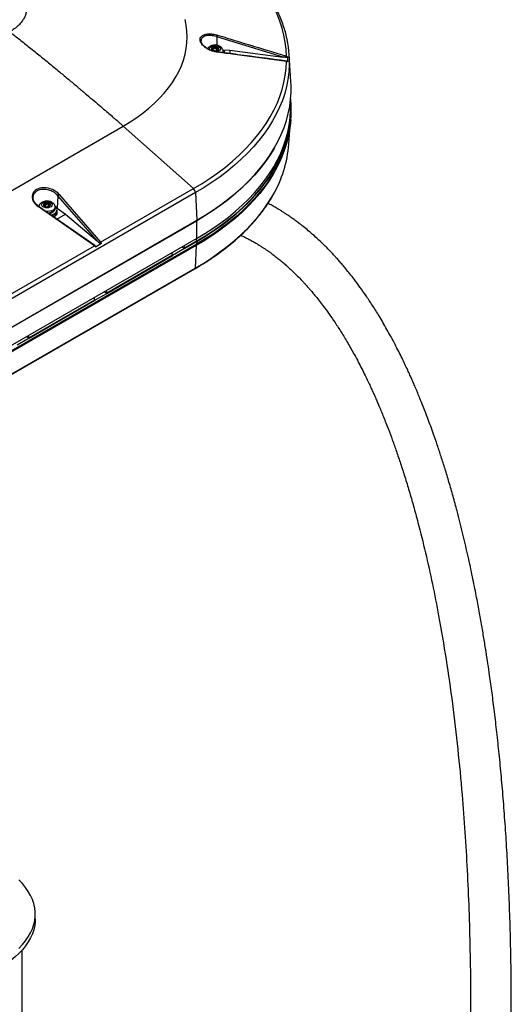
# Model space of a CAD drawing. Header units: millimetres. Extents: x 1588 to 4263, y 172 to 3488.
# Tile 36 of 46: x 3883 to 4263, y 1588 to 2350. Entities that reach past the tile are written whole.
import ezdxf

# ---------------------------------------------------------------- set-up
doc = ezdxf.new("R2010")
doc.units = ezdxf.units.MM
doc.header["$LTSCALE"] = 13

msp = doc.modelspace()

# ---------------------------------------------------------------- linework, layer by layer
at = {"color": 7, "linetype": 'Continuous', "lineweight": 25}
for p, q in [((4023.39, 2333.39), (4023.42, 2333.27)), ((4035.58, 2336.54), (4035.53, 2329.9)), ((4086.71, 2320.84), (4035.58, 2336.54)), ((4031.93, 2326.29), (4031.93, 2326.48)), ((4032.02, 2327.03), (4032.02, 2327.92)), ((4032.11, 2326.18), (4032.11, 2326.76)), ((4033.35, 2327.4), (4033.35, 2328.53)), ((4034.22, 2327.47), (4034.22, 2328.6)), ((4035.8, 2327.11), (4035.8, 2328.24)), ((4035.85, 2324.8), (4035.84, 2324.8)), ((4036.17, 2327.34), (4036.17, 2326.32)), ((4036.59, 2326.55), (4036.59, 2326.87)), ((4040.24, 2326.51), (4045.69, 2326.08)), ((4040.32, 2323.96), (4040.36, 2324.22)), ((4040.39, 2324.25), (4040.35, 2323.95)), ((4040.39, 2324.33), (4040.39, 2325.54)), ((4045.69, 2326.08), (4086.71, 2320.84)), ((4092.87, 2301.76), (4091.54, 2322.55)), ((4092.6, 2281.97), (4092.6, 2287.81)), ((4092.91, 2285.39), (4092.88, 2285.79)), ((4092.77, 2272.56), (4092.91, 2274.73)), ((3814.67, 2181.79), (3963.17, 2267.52)), ((3963.17, 2267.52), (4017.52, 2219.17)), ((4091.15, 2253.36), (4091.87, 2264.61)), ((4079.77, 2250.08), (4080.19, 2250.81)), ((4019.08, 2216.03), (3870.59, 2130.31)), ((3945.66, 2177.69), (4017.52, 2219.17)), ((4019.08, 2216.03), (4020.02, 2194.66)), ((3912.63, 2213.62), (3912.15, 2204.04)), ((3943.26, 2178.33), (3912.63, 2213.62)), ((3913.61, 2214.61), (3945.66, 2177.69)), ((3940.88, 2174.93), (3897.36, 2205.23)), ((3897.92, 2205.57), (3897.56, 2205.27)), ((3941.27, 2175.07), (3897.75, 2205.37)), ((3901.77, 2205.87), (3901.77, 2206.16)), ((3902.13, 2205.71), (3902.13, 2206.57)), ((3902.39, 2206.42), (3902.39, 2207.56)), ((3903.92, 2206.85), (3903.92, 2207.98)), ((3904.8, 2206.81), (3904.8, 2207.95)), ((3906.21, 2206.26), (3906.21, 2207.4)), ((3906.24, 2206.26), (3906.21, 2206.26)), ((3906.24, 2206.28), (3906.24, 2205.61)), ((3906.47, 2205.73), (3906.47, 2205.96)), ((3910.43, 2203.72), (3910.43, 2204.92)), ((3911.52, 2204.48), (3912.15, 2204.04)), ((3912.12, 2202.21), (3912.12, 2202.76)), ((3912.12, 2200.55), (3912.12, 2202.21)), ((3912.15, 2204.04), (3918.43, 2199.26)), ((4019.71, 2194.03), (3871.22, 2108.3)), ((3871.53, 2108.94), (4020.02, 2194.66)), ((3911.91, 2195.5), (3918.43, 2199.26)), ((3918.43, 2199.26), (3943.26, 2178.33)), ((4019.71, 2194.03), (4020.02, 2194.66)), ((4019.71, 2194.03), (4019.71, 2180.39)), ((3871.22, 2094.67), (4019.71, 2180.39)), ((4010.51, 2173.19), (4020.03, 2178.69)), ((4010.52, 2172.78), (4020.05, 2178.28)), ((4020.03, 2178.69), (4019.46, 2180.24)), ((4020.05, 2178.28), (4019.95, 2176.17)), ((4020.03, 2178.69), (4020.05, 2178.28)), ((3869.02, 2133.45), (3940.88, 2174.93)), ((4019.62, 2175.13), (3871.13, 2089.41)), ((4019.95, 2176.17), (3871.46, 2090.45)), ((3941.67, 2174.16), (3946.29, 2176.83)), ((4010.52, 2172.78), (4001.29, 2167.46)), ((4010.52, 2172.78), (4008.52, 2173.93)), ((4009.95, 2174.76), (4010.51, 2173.19)), ((4010.51, 2173.12), (4010.51, 2173.19)), ((4010.52, 2172.78), (4010.51, 2173.12)), ((4010.51, 2173.12), (4010.52, 2172.78)), ((4010.52, 2172.78), (4010.52, 2172.78)), ((4019.62, 2175.13), (4018.81, 2157.6)), ((4019.62, 2175.13), (4018.89, 2175.56)), ((3950.4, 2138.49), (4001.27, 2167.86)), ((3950.42, 2138.08), (4001.29, 2167.46)), ((4001.27, 2167.86), (4000.68, 2169.4)), ((4001.27, 2167.86), (4001.29, 2167.46)), ((3870.11, 2071.46), (4018.6, 2157.18)), ((3870.32, 2071.87), (4018.81, 2157.6)), ((3949.85, 2140.06), (3950.4, 2138.49)), ((3890.3, 2103.8), (3941.17, 2133.16)), ((3890.31, 2103.39), (3941.19, 2132.76)), ((3941.17, 2133.16), (3940.57, 2134.71)), ((3941.17, 2133.16), (3941.19, 2132.76)), ((3941.19, 2132.76), (3950.42, 2138.08)), ((3950.42, 2138.08), (3948.42, 2139.24)), ((3950.42, 2138.08), (3950.4, 2138.49)), ((3890.31, 2103.39), (3881.09, 2098.06)), ((3890.31, 2103.39), (3888.32, 2104.54)), ((3889.74, 2105.36), (3890.3, 2103.8)), ((3890.31, 2103.39), (3890.3, 2103.8)), ((3895.09, 1654.09), (3895.09, 1657.98)), ((3885.14, 537.13), (3885.14, 1630.34))]:
    msp.add_line(p, q, dxfattribs=at)
at = {"color": 7, "linetype": 'Continuous', "lineweight": 25, "flags": 128}
for points in [[(4089.47, 2321.43), (4089.16, 2326.9), (4088.48, 2332.36), (4087.44, 2337.8), (4086.03, 2343.22), (4084.26, 2348.59), (4082.14, 2353.93), (4079.66, 2359.21), (4076.83, 2364.43), (4073.65, 2369.59), (4070.14, 2374.67), (4066.28, 2379.67), (4062.09, 2384.58), (4057.58, 2389.4), (4052.75, 2394.11), (4047.61, 2398.71), (4042.16, 2403.19), (4036.42, 2407.54), (4030.39, 2411.77), (4024.09, 2415.86), (4017.52, 2419.8)], [(3963.17, 2267.52), (3968.56, 2270.77), (3973.68, 2274.17), (3978.52, 2277.7), (3983.08, 2281.36), (3987.34, 2285.13), (3991.29, 2289.02), (3994.93, 2293), (3998.24, 2297.08), (4001.23, 2301.24), (4003.88, 2305.47), (4006.19, 2309.78), (4008.15, 2314.14), (4009.76, 2318.54), (4011.01, 2322.99), (4011.91, 2327.46), (4012.45, 2331.96), (4012.63, 2336.46), (4012.45, 2340.96), (4011.91, 2345.45), (4011.01, 2349.93)], [(4030.24, 2326.4), (4030.15, 2326.54), (4029.97, 2327.25), (4030.17, 2327.96), (4030.71, 2328.6), (4031.56, 2329.12), (4032.64, 2329.48), (4033.85, 2329.63), (4035.09, 2329.58), (4036.24, 2329.31), (4037.21, 2328.86), (4037.9, 2328.27), (4038.26, 2327.58), (4038.26, 2326.87), (4037.89, 2326.18), (4037.18, 2325.59), (4036.21, 2325.15), (4035.07, 2324.89)], [(4035.98, 2324.59), (4035.95, 2324.69), (4035.91, 2324.76), (4035.86, 2324.8), (4035.85, 2324.8)], [(4040.39, 2324.33), (4040.39, 2324.27), (4040.39, 2324.25)], [(4017.52, 2219.17), (4024.09, 2223.11), (4030.39, 2227.2), (4036.42, 2231.43), (4042.16, 2235.78), (4047.61, 2240.26), (4052.75, 2244.86), (4057.58, 2249.57), (4062.09, 2254.38), (4066.28, 2259.29), (4070.14, 2264.29), (4073.65, 2269.38), (4076.83, 2274.53), (4079.66, 2279.76), (4082.14, 2285.04), (4084.26, 2290.38), (4086.03, 2295.75), (4087.44, 2301.17), (4088.48, 2306.61), (4089.16, 2312.07), (4089.47, 2317.54)], [(4089.47, 2317.54), (4089.45, 2317.61), (4089.43, 2317.66), (4089.4, 2317.7), (4089.37, 2317.73), (4089.34, 2317.74)], [(4091.45, 2310.72), (4091.3, 2309.03), (4090.57, 2303.56), (4089.48, 2298.11), (4088.03, 2292.69), (4086.22, 2287.31), (4084.06, 2281.97), (4081.54, 2276.68), (4078.67, 2271.45), (4075.46, 2266.29), (4071.91, 2261.2), (4068.03, 2256.2), (4063.81, 2251.29), (4059.27, 2246.47), (4054.42, 2241.75), (4049.25, 2237.15), (4043.79, 2232.67), (4038.03, 2228.3), (4031.99, 2224.07), (4025.67, 2219.98), (4019.08, 2216.03)], [(4020.02, 2194.66), (4026.65, 2198.63), (4033, 2202.75), (4039.08, 2207), (4044.87, 2211.39), (4050.36, 2215.9), (4055.55, 2220.52), (4060.43, 2225.26), (4065, 2230.11), (4069.23, 2235.05), (4073.14, 2240.08), (4076.71, 2245.19), (4079.94, 2250.38), (4082.82, 2255.64), (4085.35, 2260.95), (4087.53, 2266.32), (4089.35, 2271.73), (4090.8, 2277.18), (4091.9, 2282.66), (4092.63, 2288.16), (4093, 2293.67), (4093, 2299.18), (4092.87, 2301.76)], [(4020.03, 2178.69), (4026.65, 2182.66), (4033.01, 2186.78), (4039.09, 2191.03), (4044.88, 2195.42), (4050.37, 2199.93), (4055.56, 2204.55), (4060.44, 2209.29), (4065.01, 2214.14), (4069.24, 2219.08), (4073.15, 2224.11), (4076.72, 2229.22), (4079.95, 2234.41), (4082.83, 2239.67), (4085.36, 2244.99), (4087.54, 2250.36), (4089.36, 2255.77), (4090.81, 2261.22), (4091.91, 2266.69), (4092.64, 2272.19), (4093.01, 2277.7), (4093.01, 2283.21), (4092.66, 2288.49)], [(4020.05, 2178.28), (4026.67, 2182.26), (4033.03, 2186.37), (4039.11, 2190.63), (4044.9, 2195.01), (4050.39, 2199.52), (4055.58, 2204.15), (4060.46, 2208.89), (4065.03, 2213.73), (4069.27, 2218.68), (4073.17, 2223.71), (4076.74, 2228.82), (4079.97, 2234.01), (4082.85, 2239.27), (4085.39, 2244.59), (4087.56, 2249.96), (4089.38, 2255.37), (4090.84, 2260.82), (4091.93, 2266.3), (4092.67, 2271.79), (4093.03, 2277.3), (4093.03, 2282.82), (4092.91, 2285.39)], [(4019.71, 2180.39), (4026.32, 2184.36), (4032.66, 2188.46), (4038.73, 2192.71), (4044.51, 2197.09), (4049.99, 2201.59), (4055.17, 2206.21), (4060.05, 2210.94), (4064.6, 2215.77), (4068.83, 2220.71), (4072.73, 2225.73), (4076.29, 2230.83), (4079.52, 2236.01), (4082.39, 2241.26), (4084.92, 2246.57), (4087.09, 2251.92), (4088.91, 2257.33), (4090.36, 2262.77), (4091.46, 2268.23), (4092.19, 2273.72), (4092.55, 2279.22), (4092.6, 2281.97)], [(4092.77, 2272.56), (4092.53, 2269.63), (4091.8, 2264.13), (4090.7, 2258.66), (4089.24, 2253.21), (4087.43, 2247.8), (4085.25, 2242.43), (4082.72, 2237.12), (4079.84, 2231.87), (4076.61, 2226.68), (4073.05, 2221.57), (4069.14, 2216.54), (4064.9, 2211.6), (4060.34, 2206.76), (4055.46, 2202.02), (4050.28, 2197.4), (4044.78, 2192.89), (4039, 2188.5), (4032.92, 2184.25), (4026.57, 2180.14), (4019.95, 2176.17)], [(4079.77, 2250.08), (4079.52, 2249.65), (4076.29, 2244.47), (4072.73, 2239.36), (4068.83, 2234.34), (4064.6, 2229.41), (4060.05, 2224.58), (4055.17, 2219.84), (4049.99, 2215.23), (4044.51, 2210.72), (4038.73, 2206.35), (4032.66, 2202.1), (4026.32, 2197.99), (4019.71, 2194.03)], [(4085.82, 2243.67), (4084.8, 2241.28), (4082.28, 2235.97), (4079.4, 2230.73), (4076.18, 2225.55), (4072.62, 2220.45), (4068.72, 2215.43), (4064.49, 2210.5), (4059.94, 2205.67), (4055.07, 2200.94), (4049.89, 2196.32), (4044.41, 2191.82), (4038.63, 2187.45), (4032.57, 2183.2), (4026.23, 2179.09), (4019.62, 2175.13)], [(3901.85, 2204.63), (3900.93, 2205.12), (3900.31, 2205.74), (3900.03, 2206.44), (3900.12, 2207.15), (3900.57, 2207.82), (3901.34, 2208.38), (3902.37, 2208.79), (3903.55, 2209), (3904.79, 2209), (3905.98, 2208.79), (3907.01, 2208.39), (3907.79, 2207.83), (3908.24, 2207.16), (3908.34, 2206.45), (3908.06, 2205.75), (3907.45, 2205.13), (3906.54, 2204.64), (3905.42, 2204.33), (3904.19, 2204.22), (3902.97, 2204.32), (3901.85, 2204.63)], [(4018.81, 2157.6), (4025.38, 2161.54), (4031.69, 2165.63), (4037.73, 2169.85), (4043.48, 2174.21), (4048.94, 2178.69), (4054.09, 2183.28), (4058.94, 2187.99), (4063.47, 2192.8), (4067.68, 2197.71), (4071.56, 2202.7), (4075.1, 2207.78), (4078.31, 2212.93), (4079.05, 2214.22)], [(3897.36, 2205.23), (3897.47, 2205.31), (3897.57, 2205.36), (3897.66, 2205.39), (3897.73, 2205.38), (3897.75, 2205.37)], [(3902.39, 2206.42), (3902.25, 2206.43), (3902.13, 2206.41)], [(3910.43, 2204.92), (3910.26, 2204.09), (3909.74, 2203.27), (3908.89, 2202.55), (3907.78, 2201.97), (3906.45, 2201.56), (3904.99, 2201.34), (3903.54, 2201.33)], [(3910.43, 2203.72), (3910.26, 2202.89), (3909.74, 2202.07), (3908.89, 2201.35), (3907.78, 2200.77), (3906.45, 2200.36), (3905.22, 2200.16)], [(3910.75, 2197.98), (3909.64, 2197.23), (3909.53, 2197.17)], [(3940.88, 2174.93), (3940.95, 2174.98), (3941.02, 2175.03), (3941.09, 2175.06), (3941.15, 2175.08), (3941.2, 2175.09), (3941.24, 2175.08), (3941.27, 2175.07)], [(3941.27, 2175.07), (3941.28, 2175.06), (3941.3, 2175.03)], [(3882.56, 1631.53), (3885.28, 1634.39), (3887.69, 1637.34), (3889.77, 1640.38), (3891.52, 1643.48), (3892.92, 1646.64), (3893.98, 1649.85), (3894.69, 1653.09), (3895.05, 1656.34), (3895.05, 1659.61), (3894.69, 1662.87), (3893.98, 1666.1), (3892.92, 1669.31), (3891.52, 1672.47), (3889.77, 1675.58), (3887.69, 1678.61), (3885.28, 1681.56), (3882.56, 1684.42)], [(3895.09, 1654.09), (3895.05, 1652.45), (3894.69, 1649.2), (3893.98, 1645.96), (3892.92, 1642.75), (3891.52, 1639.59), (3889.77, 1636.49), (3887.69, 1633.45), (3885.28, 1630.5), (3882.56, 1627.64), (3879.53, 1624.88), (3876.21, 1622.24), (3872.6, 1619.73), (3868.73, 1617.35)]]:
    msp.add_lwpolyline(points, dxfattribs=at)
at = {"color": 7, "linetype": 'Continuous', "lineweight": 25}
for centre, radius, start, end in [((4010.56, 2344.75), 26.34, 341.83519, 344.84523), ((4008.37, 2317.25), 83.33, 355.50999, 11.95408), ((4032.5, 2327.22), 1.1, 146.77126, 241.63208), ((4033.78, 2325.87), 2.94, 90.66131, 138.37482), ((4034.09, 2329.57), 3.93, 237.54771, 276.59104), ((4032.16, 2328.24), 1.46, 264.48685, 324.54928), ((4033.82, 2326.99), 0.626, 50.28899, 139.35266), ((4034.19, 2324.9), 3.93, 57.54771, 96.59104), ((4035.41, 2329.01), 1.94, 232.48515, 281.65359), ((4034.5, 2328.6), 2.94, 270.66131, 318.37482), ((4035.93, 2326.33), 0.789, 71.92789, 99.3599), ((4035.78, 2327.25), 1.1, 326.77126, 61.63208), ((4038.08, 2325.56), 2.31, 325.07211, 358.30913), ((4038.23, 2322.97), 3.88, 15.69173, 55.4313), ((3978.33, 2321.16), 67.54, 1.98477, 4.17377), ((4069.13, 2326.9), 21.06, 342.60824, 344.9531), ((4008.26, 2319.08), 82.24, 358.68519, 1.31481), ((4000.41, 2259.97), 90.98, 329.80915, 355.83253), ((4014.34, 2215.62), 4.76, 4.87263, 48.10342), ((3914.26, 2212.99), 1.75, 111.75647, 158.64094), ((3902.5, 2206.63), 1.07, 124.30697, 221.40868), ((3903.92, 2208.24), 3.2, 226.15547, 271.09353), ((3904.08, 2204.52), 3.71, 85.30614, 125.96248), ((3902.71, 2208.23), 1.83, 260.03196, 311.23666), ((3904.34, 2206.37), 0.635, 43.56455, 131.653), ((3904.29, 2208.73), 3.71, 265.30614, 305.96248), ((3904.44, 2205.01), 3.2, 46.15547, 91.09353), ((3906.01, 2207.84), 1.59, 220.32947, 276.91952), ((3905.86, 2206.61), 1.07, 304.30697, 41.40868), ((3908.76, 2202.82), 3.23, 307.12512, 59.73565), ((3908.72, 2202.91), 3.4, 306.66554, 357.32012), ((3908.72, 2202.37), 3.4, 306.66554, 357.32012), ((3905.43, 2206.94), 8.53, 283.10708, 308.28174), ((3905.44, 2206.91), 8.57, 283.28652, 308.29336), ((3905.6, 2206.11), 8.27, 287.10325, 308.54932), ((3905.6, 2206.1), 8.26, 287.16935, 308.5539), ((3908.72, 2200.71), 3.4, 306.66554, 357.32012), ((3946.4, 2175.93), 1.91, 112.97664, 142.13389), ((4018.33, 2157.58), 0.48, 304.71504, 2.52078)]:
    msp.add_arc(centre, radius, start, end, dxfattribs=at)
for centre, major_axis, ratio, start_param, end_param in [((3904.25, 2211.02), (11.34, -3.63), 0.698492, 0.854896, 4.297893), ((3943.94, 2178.78), (2.99, -2.46), 0.200374, 4.652357, 5.198571), ((3940.35, 2172.9), (-1.8, 2.42), 0.604812, 4.786968, 5.163588), ((3945.08, 2175.63), (-1.23, 2.75), 0.540686, 4.91321, 5.28983)]:
    msp.add_ellipse(centre, major_axis=major_axis, ratio=ratio, start_param=start_param, end_param=end_param, dxfattribs=at)
for points, knots in [([(4089.85, 2334.79), (4089.83, 2334.9), (4089.5, 2336.73), (4088.56, 2340.25), (4087.02, 2345.34), (4085.13, 2350.39), (4082.94, 2355.4), (4080.45, 2360.36), (4077.65, 2365.27), (4074.55, 2370.12), (4071.16, 2374.9), (4067.47, 2379.6), (4063.5, 2384.23), (4059.24, 2388.77), (4054.71, 2393.21), (4049.91, 2397.56), (4044.84, 2401.8), (4039.52, 2405.94), (4033.95, 2409.95), (4028.13, 2413.85), (4022.94, 2417.09), (4019.66, 2419.01), (4018.46, 2419.71)], [0, 0, 0, 0, 0.003534, 0.056763, 0.110037, 0.163364, 0.216752, 0.270202, 0.323716, 0.37729, 0.430921, 0.484603, 0.53833, 0.592095, 0.645891, 0.699713, 0.753554, 0.80741, 0.861276, 0.915148, 0.969023, 1, 1, 1, 1]), ([(3875.39, 2376.84), (3876.62, 2376.08), (3879.12, 2374.53), (3882.29, 2371.83), (3884.73, 2369.09), (3886.47, 2366.41), (3887.62, 2363.87), (3888.33, 2361.24), (3888.57, 2358.57), (3888.33, 2355.9), (3887.62, 2353.28), (3886.47, 2350.74), (3884.73, 2348.05), (3882.29, 2345.32), (3879.12, 2342.62), (3876.62, 2341.07), (3875.39, 2340.31)], [0, 0, 0, 0, 0.076805, 0.156939, 0.239951, 0.303775, 0.368607, 0.434128, 0.5, 0.565872, 0.631393, 0.696225, 0.760049, 0.843061, 0.923195, 1, 1, 1, 1]), ([(3875.39, 2340.31), (3877.66, 2338.57), (3882.46, 2334.9), (3889.96, 2328.96), (3898.03, 2322.47), (3906.44, 2315.59), (3914.45, 2308.97), (3921.84, 2302.81), (3928.45, 2297.26), (3934.68, 2292), (3940.41, 2287.14), (3945.54, 2282.77), (3950, 2278.95), (3953.75, 2275.73), (3956.76, 2273.13), (3959.1, 2271.1), (3960.84, 2269.58), (3962.12, 2268.44), (3962.85, 2267.8), (3963.17, 2267.52)], [0, 0, 0, 0, 0.076775, 0.162286, 0.25463, 0.351294, 0.449321, 0.528012, 0.603964, 0.67562, 0.741475, 0.800473, 0.85173, 0.894602, 0.929062, 0.955524, 0.974908, 0.989021, 1, 1, 1, 1]), ([(4035.98, 2324.59), (4035.31, 2324.69), (4033.96, 2324.91), (4031.93, 2325.5), (4029.98, 2326.27), (4028.15, 2327.21), (4026.5, 2328.29), (4025.1, 2329.47), (4023.98, 2330.7), (4022.92, 2332.34), (4022.4, 2334.34), (4023.05, 2336.38), (4024.88, 2337.91), (4027.7, 2338.78), (4030.68, 2338.87), (4033.28, 2338.55), (4034.86, 2338.2), (4035.75, 2337.94), (4035.98, 2337.87)], [0, 0, 0, 0, 0.051518, 0.103036, 0.154576, 0.20611, 0.257248, 0.308377, 0.357969, 0.407553, 0.502576, 0.5951, 0.687558, 0.782262, 0.880451, 0.931308, 0.982165, 1, 1, 1, 1]), ([(4035.98, 2337.87), (4036.62, 2337.67), (4039.8, 2336.7), (4053.18, 2332.6), (4070.38, 2327.31), (4085.02, 2322.8), (4089.47, 2321.43)], [0, 0, 0, 0, 0.035726, 0.178629, 0.750241, 1, 1, 1, 1]), ([(4035.58, 2336.54), (4035.37, 2336.61), (4033.95, 2337.06), (4031.3, 2337.57), (4028.02, 2337.54), (4025.41, 2336.81), (4023.83, 2335.43), (4023.17, 2334.2), (4023.38, 2333.44), (4023.39, 2333.39)], [0, 0, 0, 0, 0.035427, 0.236876, 0.431902, 0.61964, 0.802482, 0.985142, 1, 1, 1, 1]), ([(4035.84, 2324.82), (4035.6, 2324.85), (4034.75, 2324.94), (4033.27, 2325.29), (4031.45, 2325.86), (4029.7, 2326.61), (4028.09, 2327.48), (4026.65, 2328.46), (4025.45, 2329.5), (4024.49, 2330.57), (4023.82, 2331.61), (4023.43, 2332.57), (4023.39, 2333.11), (4023.36, 2333.37)], [0, 0, 0, 0, 0.04084, 0.140384, 0.240351, 0.340018, 0.439585, 0.537518, 0.634978, 0.729654, 0.824211, 0.915928, 1, 1, 1, 1]), ([(4040.38, 2325.47), (4040.38, 2325.5), (4040.44, 2325.88), (4040.26, 2326.6), (4039.83, 2327.53), (4039.15, 2328.34), (4038.25, 2329.01), (4037.13, 2329.55), (4035.84, 2329.9), (4034.44, 2330.05), (4033.02, 2329.99), (4031.64, 2329.71), (4030.4, 2329.23), (4029.39, 2328.56), (4028.72, 2327.92), (4028.49, 2327.46), (4028.42, 2327.33)], [0, 0, 0, 0, 0.006189, 0.07944, 0.150207, 0.222031, 0.298247, 0.380005, 0.465206, 0.5506, 0.636103, 0.722573, 0.811063, 0.892665, 0.969189, 1, 1, 1, 1]), ([(4031.58, 2327.82), (4031.57, 2327.81), (4031.55, 2327.76), (4031.54, 2327.68), (4031.58, 2327.56), (4031.65, 2327.49), (4031.69, 2327.45)], [0, 0, 0, 0, 0.146401, 0.416933, 0.690754, 1, 1, 1, 1]), ([(4032.02, 2327.92), (4031.96, 2327.93), (4031.85, 2327.95), (4031.71, 2327.93), (4031.62, 2327.88), (4031.59, 2327.84), (4031.58, 2327.82)], [0, 0, 0, 0, 0.293376, 0.58757, 0.871423, 1, 1, 1, 1]), ([(4031.93, 2326.48), (4031.99, 2326.52), (4032.11, 2326.61), (4032.12, 2326.84), (4032, 2327.11), (4031.83, 2327.32), (4031.71, 2327.43), (4031.69, 2327.45)], [0, 0, 0, 0, 0.246772, 0.494659, 0.71958, 0.941673, 1, 1, 1, 1]), ([(4031.93, 2326.48), (4031.91, 2326.46), (4031.87, 2326.43), (4031.87, 2326.36), (4031.92, 2326.3), (4031.96, 2326.26), (4031.98, 2326.25)], [0, 0, 0, 0, 0.293403, 0.587595, 0.871447, 1, 1, 1, 1]), ([(4031.98, 2326.25), (4032, 2326.24), (4032.05, 2326.2), (4032.16, 2326.15), (4032.32, 2326.1), (4032.43, 2326.09), (4032.48, 2326.08)], [0, 0, 0, 0, 0.146424, 0.416956, 0.690778, 1, 1, 1, 1]), ([(4032.02, 2327.92), (4032.16, 2327.9), (4032.46, 2327.85), (4032.86, 2327.94), (4033.15, 2328.15), (4033.29, 2328.37), (4033.34, 2328.5), (4033.35, 2328.53)], [0, 0, 0, 0, 0.246764, 0.494652, 0.719574, 0.941666, 1, 1, 1, 1]), ([(4034.06, 2325.72), (4033.97, 2325.75), (4033.8, 2325.82), (4033.41, 2325.92), (4032.98, 2326.01), (4032.68, 2326.06), (4032.52, 2326.08), (4032.48, 2326.08)], [0, 0, 0, 0, 0.246747, 0.494637, 0.719561, 0.941652, 1, 1, 1, 1]), ([(4033.74, 2328.81), (4033.71, 2328.81), (4033.64, 2328.8), (4033.52, 2328.75), (4033.4, 2328.66), (4033.37, 2328.57), (4033.35, 2328.53)], [0, 0, 0, 0, 0.146347, 0.41688, 0.6907, 1, 1, 1, 1]), ([(4034.22, 2328.6), (4034.19, 2328.64), (4034.13, 2328.72), (4033.98, 2328.79), (4033.84, 2328.81), (4033.77, 2328.81), (4033.74, 2328.81)], [0, 0, 0, 0, 0.293317, 0.587513, 0.871368, 1, 1, 1, 1]), ([(4034.06, 2325.72), (4034.09, 2325.7), (4034.16, 2325.68), (4034.3, 2325.66), (4034.44, 2325.65), (4034.51, 2325.66), (4034.54, 2325.66)], [0, 0, 0, 0, 0.293317, 0.587513, 0.871368, 1, 1, 1, 1]), ([(4034.22, 2328.6), (4034.31, 2328.5), (4034.48, 2328.29), (4034.88, 2328.12), (4035.3, 2328.09), (4035.6, 2328.16), (4035.76, 2328.23), (4035.8, 2328.24)], [0, 0, 0, 0, 0.246747, 0.494637, 0.719561, 0.941652, 1, 1, 1, 1]), ([(4034.54, 2325.66), (4034.57, 2325.66), (4034.64, 2325.67), (4034.76, 2325.7), (4034.88, 2325.74), (4034.91, 2325.77), (4034.93, 2325.79)], [0, 0, 0, 0, 0.146347, 0.41688, 0.6907, 1, 1, 1, 1]), ([(4036.26, 2326.4), (4036.12, 2326.35), (4035.82, 2326.27), (4035.43, 2326.1), (4035.13, 2325.95), (4034.99, 2325.85), (4034.94, 2325.8), (4034.93, 2325.79)], [0, 0, 0, 0, 0.246764, 0.494652, 0.719574, 0.941666, 1, 1, 1, 1]), ([(4036.3, 2328.22), (4036.28, 2328.23), (4036.23, 2328.27), (4036.12, 2328.3), (4035.96, 2328.3), (4035.85, 2328.26), (4035.8, 2328.24)], [0, 0, 0, 0, 0.146424, 0.416956, 0.690778, 1, 1, 1, 1]), ([(4089.34, 2317.73), (4076.86, 2319.4), (4059.03, 2321.77), (4041.19, 2324.09), (4035.85, 2324.78)], [0, 0, 0, 0, 0.700259, 1, 1, 1, 1]), ([(4089.47, 2317.54), (4088.83, 2317.62), (4085.65, 2318.04), (4072.28, 2319.81), (4055.08, 2322.08), (4040.44, 2324), (4035.98, 2324.59)], [0, 0, 0, 0, 0.035726, 0.178629, 0.750241, 1, 1, 1, 1]), ([(4036.35, 2327.84), (4036.29, 2327.73), (4036.17, 2327.5), (4036.16, 2327.2), (4036.28, 2327), (4036.45, 2326.91), (4036.57, 2326.88), (4036.59, 2326.87)], [0, 0, 0, 0, 0.246772, 0.494659, 0.71958, 0.941673, 1, 1, 1, 1]), ([(4036.26, 2326.4), (4036.32, 2326.41), (4036.43, 2326.45), (4036.57, 2326.52), (4036.66, 2326.59), (4036.69, 2326.63), (4036.7, 2326.65)], [0, 0, 0, 0, 0.293376, 0.58757, 0.871423, 1, 1, 1, 1]), ([(4036.35, 2327.84), (4036.37, 2327.88), (4036.41, 2327.97), (4036.41, 2328.09), (4036.36, 2328.17), (4036.32, 2328.21), (4036.3, 2328.22)], [0, 0, 0, 0, 0.293403, 0.587595, 0.871447, 1, 1, 1, 1]), ([(4036.7, 2326.65), (4036.71, 2326.66), (4036.74, 2326.71), (4036.74, 2326.77), (4036.7, 2326.84), (4036.63, 2326.86), (4036.59, 2326.87)], [0, 0, 0, 0, 0.146401, 0.416933, 0.690754, 1, 1, 1, 1]), ([(4089.23, 2320.6), (4089.05, 2320.62), (4088.21, 2320.67), (4087.37, 2320.76), (4086.71, 2320.84)], [0, 0, 0, 0, 0.210133, 1, 1, 1, 1]), ([(4090.48, 2320.97), (4090.48, 2320.94), (4090.47, 2320.86), (4090.36, 2320.75), (4090.15, 2320.66), (4089.76, 2320.59), (4089.44, 2320.6), (4089.23, 2320.6)], [0, 0, 0, 0, 0.110302, 0.230823, 0.418784, 0.604867, 1, 1, 1, 1]), ([(4090.15, 2317.49), (4089.99, 2317.57), (4089.73, 2317.69), (4089.44, 2317.72), (4089.34, 2317.73)], [0, 0, 0, 0, 0.637679, 1, 1, 1, 1]), ([(4089.47, 2321.43), (4089.72, 2321.35), (4090.08, 2321.23), (4090.39, 2321.03), (4090.48, 2320.97)], [0, 0, 0, 0, 0.698805, 1, 1, 1, 1]), ([(4090.48, 2317.2), (4090.39, 2317.24), (4090.08, 2317.4), (4089.72, 2317.48), (4089.47, 2317.54)], [0, 0, 0, 0, 0.301195, 1, 1, 1, 1]), ([(4090.17, 2317.51), (4090.24, 2317.48), (4090.36, 2317.42), (4090.47, 2317.3), (4090.48, 2317.23), (4090.48, 2317.2)], [0, 0, 0, 0, 0.417347, 0.72157, 1, 1, 1, 1]), ([(3912.63, 2213.62), (3912.22, 2214.07), (3911.03, 2215.36), (3908.87, 2216.76), (3906.49, 2217.75), (3904.03, 2218.43), (3900.93, 2218.68), (3897.66, 2218), (3895.16, 2216.51), (3893.75, 2214.39), (3893.22, 2212.7), (3893.47, 2211.79), (3893.48, 2211.75)], [0, 0, 0, 0, 0.072648, 0.212786, 0.281822, 0.352971, 0.488721, 0.618866, 0.744435, 0.868355, 0.993974, 1, 1, 1, 1]), ([(3897.75, 2205.37), (3897.5, 2205.55), (3896.78, 2206.07), (3895.73, 2207.04), (3894.72, 2208.28), (3894, 2209.57), (3893.57, 2210.74), (3893.51, 2211.46), (3893.49, 2211.76)], [0, 0, 0, 0, 0.099303, 0.291279, 0.482841, 0.673629, 0.86394, 1, 1, 1, 1]), ([(3910.4, 2204.93), (3910.41, 2205.03), (3910.45, 2205.48), (3910.2, 2206.26), (3909.71, 2207.15), (3908.96, 2207.92), (3908, 2208.56), (3906.83, 2209.05), (3905.5, 2209.35), (3904.09, 2209.44), (3902.68, 2209.32), (3901.32, 2208.98), (3900.13, 2208.44), (3899.17, 2207.72), (3898.48, 2206.89), (3898.06, 2206.03), (3898, 2205.45), (3897.97, 2205.21)], [0, 0, 0, 0, 0.019741, 0.085137, 0.148906, 0.214579, 0.284766, 0.359704, 0.436761, 0.513811, 0.591143, 0.669563, 0.750142, 0.822616, 0.890255, 0.954392, 1, 1, 1, 1]), ([(4018.6, 2157.18), (4019.69, 2157.82), (4022.86, 2159.67), (4027.94, 2162.83), (4033.74, 2166.7), (4039.29, 2170.69), (4044.6, 2174.8), (4049.65, 2179.01), (4054.44, 2183.32), (4058.96, 2187.73), (4063.2, 2192.23), (4067.16, 2196.82), (4070.84, 2201.49), (4074.22, 2206.23), (4076.93, 2210.39), (4078.39, 2212.99), (4078.93, 2213.96)], [0, 0, 0, 0, 0.040125, 0.116347, 0.192575, 0.268803, 0.34503, 0.421255, 0.497476, 0.57369, 0.649896, 0.72609, 0.80227, 0.878432, 0.954573, 1, 1, 1, 1]), ([(3901.77, 2206.16), (3901.74, 2206.14), (3901.68, 2206.12), (3901.65, 2206.05), (3901.66, 2205.98), (3901.69, 2205.94), (3901.7, 2205.93)], [0, 0, 0, 0, 0.293403, 0.587595, 0.871447, 1, 1, 1, 1]), ([(3901.7, 2205.93), (3901.72, 2205.91), (3901.75, 2205.87), (3901.85, 2205.81), (3902, 2205.74), (3902.1, 2205.71), (3902.16, 2205.7)], [0, 0, 0, 0, 0.146424, 0.416956, 0.690778, 1, 1, 1, 1]), ([(3901.77, 2206.16), (3901.86, 2206.19), (3902.04, 2206.26), (3902.14, 2206.48), (3902.11, 2206.76), (3902, 2206.99), (3901.92, 2207.11), (3901.9, 2207.13)], [0, 0, 0, 0, 0.246772, 0.494659, 0.71958, 0.941673, 1, 1, 1, 1]), ([(3901.9, 2207.52), (3901.89, 2207.5), (3901.85, 2207.46), (3901.81, 2207.38), (3901.82, 2207.26), (3901.87, 2207.18), (3901.9, 2207.13)], [0, 0, 0, 0, 0.146401, 0.416933, 0.690754, 1, 1, 1, 1]), ([(3902.39, 2207.56), (3902.34, 2207.57), (3902.23, 2207.6), (3902.07, 2207.6), (3901.96, 2207.56), (3901.92, 2207.53), (3901.9, 2207.52)], [0, 0, 0, 0, 0.293376, 0.58757, 0.871423, 1, 1, 1, 1]), ([(3903.56, 2205.15), (3903.51, 2205.19), (3903.39, 2205.28), (3903.05, 2205.42), (3902.66, 2205.56), (3902.36, 2205.65), (3902.19, 2205.69), (3902.16, 2205.7)], [0, 0, 0, 0, 0.246747, 0.494637, 0.719561, 0.941652, 1, 1, 1, 1]), ([(3902.39, 2207.56), (3902.54, 2207.51), (3902.83, 2207.43), (3903.27, 2207.46), (3903.63, 2207.63), (3903.83, 2207.83), (3903.9, 2207.96), (3903.92, 2207.98)], [0, 0, 0, 0, 0.2467645, 0.4946521, 0.7195743, 0.9416664, 1, 1, 1, 1]), ([(3903.56, 2205.15), (3903.59, 2205.13), (3903.63, 2205.1), (3903.76, 2205.06), (3903.88, 2205.04), (3903.96, 2205.04), (3903.98, 2205.04)], [0, 0, 0, 0, 0.293317, 0.587513, 0.871368, 1, 1, 1, 1]), ([(3904.38, 2208.21), (3904.35, 2208.21), (3904.27, 2208.21), (3904.15, 2208.18), (3904.01, 2208.1), (3903.95, 2208.02), (3903.92, 2207.98)], [0, 0, 0, 0, 0.146347, 0.41688, 0.6907, 1, 1, 1, 1]), ([(3903.98, 2205.04), (3904.01, 2205.04), (3904.09, 2205.03), (3904.22, 2205.04), (3904.36, 2205.07), (3904.42, 2205.1), (3904.45, 2205.11)], [0, 0, 0, 0, 0.146347, 0.41688, 0.6907, 1, 1, 1, 1]), ([(3904.8, 2207.95), (3904.78, 2207.99), (3904.74, 2208.07), (3904.61, 2208.16), (3904.48, 2208.2), (3904.41, 2208.21), (3904.38, 2208.21)], [0, 0, 0, 0, 0.293317, 0.587513, 0.871368, 1, 1, 1, 1]), ([(3905.97, 2205.54), (3905.83, 2205.51), (3905.53, 2205.46), (3905.1, 2205.35), (3904.74, 2205.24), (3904.54, 2205.16), (3904.46, 2205.12), (3904.45, 2205.11)], [0, 0, 0, 0, 0.246764, 0.494652, 0.719574, 0.941666, 1, 1, 1, 1]), ([(3904.8, 2207.95), (3904.86, 2207.83), (3904.98, 2207.61), (3905.31, 2207.39), (3905.7, 2207.31), (3906.01, 2207.34), (3906.17, 2207.39), (3906.21, 2207.4)], [0, 0, 0, 0, 0.246747, 0.494637, 0.719561, 0.941652, 1, 1, 1, 1]), ([(3905.67, 2199.85), (3906.11, 2199.93), (3907, 2200.1), (3908.19, 2200.59), (3909.21, 2201.25), (3909.93, 2202.05), (3910.37, 2202.89), (3910.39, 2203.46), (3910.41, 2203.73)], [0, 0, 0, 0, 0.17074, 0.34832, 0.528193, 0.70952, 0.863883, 1, 1, 1, 1]), ([(3905.97, 2205.54), (3906.03, 2205.55), (3906.13, 2205.57), (3906.29, 2205.62), (3906.4, 2205.68), (3906.45, 2205.72), (3906.46, 2205.73)], [0, 0, 0, 0, 0.293376, 0.58757, 0.871423, 1, 1, 1, 1]), ([(3906.66, 2207.32), (3906.65, 2207.33), (3906.61, 2207.37), (3906.52, 2207.41), (3906.37, 2207.43), (3906.26, 2207.41), (3906.21, 2207.4)], [0, 0, 0, 0, 0.146424, 0.416956, 0.690778, 1, 1, 1, 1]), ([(3906.59, 2206.94), (3906.5, 2206.83), (3906.33, 2206.63), (3906.22, 2206.33), (3906.25, 2206.12), (3906.36, 2206.01), (3906.45, 2205.97), (3906.47, 2205.96)], [0, 0, 0, 0, 0.246772, 0.494659, 0.71958, 0.941673, 1, 1, 1, 1]), ([(3906.46, 2205.73), (3906.48, 2205.74), (3906.52, 2205.78), (3906.55, 2205.84), (3906.54, 2205.91), (3906.49, 2205.94), (3906.47, 2205.96)], [0, 0, 0, 0, 0.146401, 0.416933, 0.690754, 1, 1, 1, 1]), ([(3906.59, 2206.94), (3906.62, 2206.98), (3906.69, 2207.05), (3906.72, 2207.17), (3906.7, 2207.26), (3906.67, 2207.3), (3906.66, 2207.32)], [0, 0, 0, 0, 0.293403, 0.587595, 0.871447, 1, 1, 1, 1]), ([(3991.71, 1225.49), (3992.68, 1225.47), (3994.7, 1225.41), (3997.47, 1225.19), (3999.88, 1224.94), (4001.76, 1224.69), (4003.32, 1224.46), (4005.08, 1224.16), (4007.14, 1223.76), (4009.47, 1223.23), (4011.74, 1222.63), (4013.95, 1221.98), (4016.11, 1221.28), (4018.32, 1220.47), (4020.63, 1219.55), (4023.16, 1218.42), (4025.79, 1217.12), (4028.46, 1215.67), (4031, 1214.13), (4033.36, 1212.58), (4035.81, 1210.84), (4038.3, 1208.91), (4040.8, 1206.81), (4043.14, 1204.68), (4045.46, 1202.41), (4047.84, 1199.91), (4050.26, 1197.18), (4052.98, 1193.85), (4055.99, 1189.83), (4059.23, 1185.05), (4062.31, 1180.02), (4064.88, 1175.4), (4066.96, 1171.37), (4068.63, 1167.94), (4070.26, 1164.38), (4071.97, 1160.44), (4073.79, 1155.96), (4075.65, 1151.08), (4077.67, 1145.32), (4079.76, 1138.82), (4081.86, 1131.63), (4083.71, 1124.59), (4085.21, 1118.33), (4086.51, 1112.48), (4087.71, 1106.63), (4088.94, 1100.09), (4090.11, 1093.21), (4091.18, 1086.27), (4092.14, 1079.33), (4093.03, 1072.16), (4093.83, 1064.79), (4094.54, 1057.45), (4095.1, 1050.69), (4095.53, 1044.78), (4095.83, 1040.14), (4096.03, 1036.65), (4096.17, 1034.16), (4096.27, 1032.04), (4096.38, 1029.87), (4096.5, 1027.22), (4096.64, 1023.77), (4096.79, 1019.49), (4096.93, 1014.49), (4097.11, 1006.47), (4097.22, 995.7), (4097.14, 982.29), (4096.87, 969.05), (4096.42, 955.74), (4095.77, 942.1), (4094.9, 927.72), (4094, 915.52), (4093.19, 905.79), (4092.57, 898.94), (4091.96, 892.54), (4091.4, 886.9), (4090.9, 882.08), (4090.46, 878.08), (4090.09, 874.68), (4089.75, 871.66), (4089.41, 868.76), (4089.06, 865.71), (4088.64, 862.21), (4088.13, 858.01), (4087.5, 853.07), (4086.74, 847.16), (4085.81, 840.23), (4084.7, 832.27), (4083.43, 823.47), (4081.98, 813.85), (4080.37, 803.66), (4078.62, 792.96), (4076.72, 781.85), (4074.71, 770.51), (4072.65, 759.32), (4070.61, 748.59), (4068.28, 736.75), (4065.7, 724.06), (4062.91, 710.8), (4060.27, 698.63), (4057.67, 687.03), (4055.16, 676.07), (4052.75, 665.84), (4050.58, 656.77), (4048.63, 648.8), (4046.9, 641.82), (4045.38, 635.77), (4043.74, 629.33), (4042, 622.56), (4040.19, 615.62), (4038.62, 609.6), (4037.57, 605.56), (4036.91, 602.98), (4036.52, 601.43), (4036.19, 600.06), (4035.93, 598.97), (4035.72, 597.96), (4035.55, 596.99), (4035.44, 596.05), (4035.37, 595.12), (4035.36, 594.2), (4035.4, 593.35), (4035.5, 592.4), (4035.71, 591.12), (4036.12, 589.59), (4036.68, 588.15), (4037.39, 586.75), (4038.31, 585.26), (4039.77, 583.48), (4041.79, 581.71), (4044.18, 580.26), (4046.84, 579.25), (4049.68, 578.72), (4052.6, 578.72), (4055.36, 579.24), (4057.69, 580.11), (4059.47, 581.09), (4060.84, 582.05), (4061.88, 582.95), (4063.03, 584.11), (4063.93, 585.27), (4064.53, 586.19), (4064.82, 586.72), (4065.14, 587.36), (4065.72, 588.63), (4066.55, 590.65), (4067.71, 593.77), (4068.94, 597.21), (4070.37, 601.29), (4072.03, 606.07), (4073.94, 611.62), (4076.13, 617.95), (4078.62, 625.12), (4081.53, 633.5), (4084.91, 643.2), (4088.8, 654.29), (4093.07, 666.42), (4097.66, 679.44), (4102.52, 693.27), (4107.6, 707.81), (4113.41, 724.57), (4119.93, 743.63), (4127.1, 764.9), (4134.2, 786.39), (4141.08, 807.63), (4147.62, 828.28), (4153.66, 847.83), (4159.2, 866.18), (4164.22, 883.25), (4168.85, 899.36), (4173.07, 914.45), (4176.77, 928.03), (4180, 940.17), (4182.79, 950.9), (4185.32, 960.77), (4187.65, 970.08), (4190.62, 982.1), (4194.25, 997.19), (4199.64, 1020.37), (4205.95, 1048.97), (4212.01, 1078.4), (4216.94, 1103.75), (4220.86, 1124.82), (4224.65, 1146.18), (4228.3, 1167.85), (4231.85, 1190), (4235.3, 1212.81), (4238.66, 1236.41), (4241.91, 1260.82), (4245.03, 1286.03), (4248, 1312.01), (4250.78, 1338.74), (4253.51, 1367.91), (4256.11, 1399.58), (4258.48, 1433.78), (4260.44, 1468.85), (4261.79, 1501.34), (4262.65, 1531.08), (4263.12, 1557.93), (4263.29, 1584.79), (4263.15, 1611.16), (4262.71, 1636.4), (4262.01, 1660.36), (4261.09, 1683.07), (4259.98, 1704.68), (4258.68, 1725.36), (4257.22, 1745.09), (4255.62, 1763.89), (4253.92, 1781.64), (4252.14, 1798.35), (4250.29, 1814.05), (4248.41, 1828.77), (4246.7, 1841.19), (4245.14, 1851.89), (4243.68, 1861.42), (4242.03, 1871.63), (4240.19, 1882.49), (4238.13, 1893.98), (4235.68, 1906.86), (4232.8, 1921.14), (4229.38, 1936.83), (4225.55, 1953.18), (4221.77, 1968.07), (4218.23, 1981.11), (4215.14, 1991.93), (4212.07, 2002.12), (4209.05, 2011.69), (4206.08, 2020.66), (4203.38, 2028.49), (4200.95, 2035.28), (4198.78, 2041.13), (4196.68, 2046.65), (4194.65, 2051.84), (4192.73, 2056.6), (4191.14, 2060.45), (4189.9, 2063.39), (4189, 2065.52), (4188.18, 2067.41), (4187.31, 2069.42), (4186.21, 2071.91), (4184.79, 2075.09), (4183.02, 2078.97), (4180.98, 2083.32), (4178.68, 2088.09), (4176.14, 2093.21), (4173.3, 2098.74), (4170.26, 2104.46), (4167.15, 2110.1), (4164.07, 2115.46), (4160.34, 2121.71), (4156, 2128.66), (4151.06, 2136.11), (4146.34, 2142.81), (4142.16, 2148.43), (4138.54, 2153.07), (4135.53, 2156.79), (4132.85, 2160), (4130.83, 2162.33), (4129.28, 2164.09), (4127.93, 2165.59), (4126.18, 2167.51), (4123.99, 2169.86), (4121.39, 2172.56), (4118.57, 2175.4), (4115, 2178.85), (4110.94, 2182.58), (4106.5, 2186.42), (4102.68, 2189.55), (4099.42, 2192.09), (4096.63, 2194.19), (4094.07, 2196.04), (4091.72, 2197.68), (4089.53, 2199.16), (4087.46, 2200.51), (4085.27, 2201.9), (4082.77, 2203.43), (4079.84, 2205.15), (4077.24, 2206.61), (4075.63, 2207.46), (4075.13, 2207.72)], [0, 0, 0, 0, 0.001651, 0.003412, 0.004833, 0.005918, 0.006794, 0.007671, 0.009155, 0.010639, 0.012115, 0.013575, 0.015015, 0.016441, 0.018067, 0.019834, 0.021831, 0.023827, 0.025764, 0.027592, 0.029303, 0.03159, 0.033659, 0.03553, 0.037518, 0.039718, 0.041928, 0.044116, 0.047261, 0.050596, 0.053868, 0.056988, 0.059082, 0.060997, 0.062901, 0.065045, 0.067432, 0.07002, 0.0726, 0.076093, 0.079517, 0.082767, 0.085763, 0.087904, 0.090438, 0.093302, 0.096155, 0.098966, 0.101733, 0.104455, 0.107398, 0.110258, 0.112805, 0.11499, 0.116816, 0.117899, 0.118801, 0.119522, 0.120189, 0.121138, 0.122362, 0.123874, 0.125673, 0.127635, 0.132251, 0.136781, 0.141225, 0.145461, 0.149888, 0.154514, 0.159338, 0.161568, 0.163822, 0.165879, 0.167674, 0.169209, 0.170486, 0.171504, 0.172472, 0.173379, 0.174296, 0.175402, 0.176753, 0.178349, 0.180191, 0.182501, 0.18511, 0.188019, 0.191229, 0.194741, 0.198348, 0.20223, 0.20635, 0.210429, 0.214409, 0.218289, 0.223915, 0.229306, 0.234455, 0.239361, 0.244665, 0.249646, 0.254302, 0.258635, 0.262647, 0.266342, 0.269723, 0.2752, 0.280667, 0.286143, 0.291633, 0.293836, 0.296042, 0.298253, 0.300459, 0.302435, 0.303849, 0.305055, 0.306061, 0.306689, 0.307215, 0.30765, 0.308105, 0.308649, 0.309269, 0.309614, 0.310165, 0.310962, 0.31182, 0.312715, 0.313631, 0.314559, 0.315498, 0.316424, 0.31723, 0.317878, 0.318393, 0.318891, 0.319403, 0.320542, 0.321697, 0.323066, 0.324505, 0.325953, 0.330578, 0.334167, 0.337843, 0.341619, 0.345513, 0.349542, 0.353726, 0.358016, 0.362385, 0.367487, 0.372722, 0.378105, 0.383642, 0.389327, 0.395149, 0.401096, 0.409032, 0.417123, 0.425215, 0.433089, 0.440693, 0.447983, 0.454536, 0.460751, 0.466608, 0.472089, 0.477181, 0.481396, 0.485288, 0.488853, 0.492143, 0.495426, 0.501951, 0.508579, 0.520667, 0.533074, 0.540609, 0.548254, 0.556006, 0.563866, 0.571864, 0.580151, 0.588744, 0.597642, 0.606841, 0.616338, 0.62613, 0.636211, 0.648455, 0.661081, 0.674075, 0.687423, 0.69732, 0.707386, 0.717608, 0.727641, 0.737278, 0.746358, 0.755058, 0.763382, 0.771332, 0.779063, 0.786414, 0.793388, 0.799992, 0.80623, 0.812108, 0.817631, 0.821197, 0.825054, 0.829204, 0.833641, 0.83836, 0.843353, 0.849582, 0.856169, 0.863102, 0.870364, 0.875317, 0.88006, 0.884562, 0.888826, 0.892858, 0.896663, 0.899495, 0.902191, 0.904753, 0.907183, 0.909474, 0.911477, 0.912657, 0.913673, 0.914527, 0.915378, 0.916568, 0.918106, 0.919989, 0.922211, 0.924493, 0.92704, 0.929849, 0.932855, 0.935779, 0.93859, 0.941288, 0.945746, 0.949875, 0.953685, 0.957183, 0.959713, 0.961975, 0.963951, 0.965644, 0.966353, 0.967284, 0.968511, 0.970032, 0.971843, 0.973847, 0.975753, 0.978951, 0.981771, 0.98422, 0.986099, 0.987766, 0.989292, 0.99068, 0.991931, 0.993133, 0.994267, 0.99568, 0.997369, 0.999184, 1, 1, 1, 1]), ([(4054.06, 2183.03), (4054.11, 2183.01), (4055.12, 2182.56), (4057.07, 2181.61), (4059.95, 2180.15), (4062.84, 2178.58), (4065.61, 2176.99), (4068.04, 2175.52), (4070.08, 2174.23), (4071.91, 2173.04), (4073.76, 2171.8), (4075.72, 2170.43), (4077.87, 2168.88), (4080.23, 2167.11), (4082.86, 2165.06), (4085.57, 2162.84), (4088.35, 2160.48), (4091.14, 2158), (4094.14, 2155.21), (4097.26, 2152.16), (4100.07, 2149.3), (4102.36, 2146.87), (4104.04, 2145.05), (4105.33, 2143.61), (4106.37, 2142.44), (4107.73, 2140.88), (4109.64, 2138.65), (4112.21, 2135.54), (4115.08, 2131.94), (4118.53, 2127.43), (4122.55, 2121.92), (4127.11, 2115.27), (4131.91, 2107.84), (4136.92, 2099.55), (4141.29, 2091.83), (4144.9, 2085.08), (4147.63, 2079.79), (4150.09, 2074.86), (4152.24, 2070.4), (4154.11, 2066.43), (4155.69, 2062.97), (4157.01, 2060.06), (4158.05, 2057.69), (4158.87, 2055.83), (4159.55, 2054.25), (4160.22, 2052.68), (4160.96, 2050.94), (4161.78, 2049), (4162.95, 2046.19), (4164.47, 2042.47), (4166.32, 2037.81), (4168.6, 2031.89), (4171.33, 2024.59), (4174.47, 2015.74), (4177.7, 2006.21), (4181, 1995.97), (4184.35, 1984.99), (4187.73, 1973.27), (4192.02, 1957.43), (4196.98, 1937.46), (4202.31, 1913.35), (4207.69, 1885.91), (4212.94, 1855.03), (4217.84, 1820.62), (4221.94, 1785.66), (4225.07, 1752.56), (4227.43, 1721.29), (4229.18, 1691.74), (4230.5, 1661.31), (4231.38, 1630.01), (4231.79, 1598.06), (4231.73, 1565.49), (4231.2, 1532.35), (4230.18, 1498.46), (4228.54, 1461.38), (4226.13, 1421.03), (4222.78, 1377.36), (4219.2, 1339.12), (4215.74, 1306.88), (4212.72, 1281.18), (4209.54, 1256.16), (4206.02, 1230.4), (4202.15, 1204.01), (4197.91, 1177.09), (4193.57, 1151.24), (4189.15, 1126.48), (4184.7, 1102.8), (4180.45, 1081.33), (4176.45, 1061.97), (4172.73, 1044.61), (4169.05, 1028.02), (4165.83, 1013.97), (4163.02, 1001.98), (4160.53, 991.57), (4157.81, 980.47), (4154.85, 968.65), (4151.33, 954.87), (4147.15, 939.01), (4142.22, 920.9), (4136.82, 901.72), (4130.96, 881.56), (4124.65, 860.52), (4117.93, 838.73), (4111.07, 817.1), (4104.17, 795.81), (4097.3, 775.05), (4090.31, 754.32), (4083.29, 733.82), (4077, 715.7), (4071.55, 700.13), (4067.02, 687.26), (4062.85, 675.43), (4059.08, 664.71), (4055.69, 655.05), (4052.69, 646.44), (4049.9, 638.42), (4047.35, 631.06), (4045.08, 624.46), (4043.19, 618.93), (4041.64, 614.38), (4040.41, 610.73), (4039.46, 607.9), (4038.79, 605.83), (4038.33, 604.38), (4038.21, 603.8), (4038.08, 603.44), (4038.14, 603.5), (4038.15, 603.51)], [0, 0, 0, 0, 0.000125, 0.002748, 0.005361, 0.008111, 0.010893, 0.013245, 0.015108, 0.016843, 0.018588, 0.020528, 0.022665, 0.025003, 0.027637, 0.030689, 0.033378, 0.036333, 0.039559, 0.043061, 0.046604, 0.048945, 0.050861, 0.052346, 0.053422, 0.054456, 0.057072, 0.060118, 0.063601, 0.067434, 0.072829, 0.078722, 0.08513, 0.092068, 0.099557, 0.103994, 0.108213, 0.112042, 0.115472, 0.118494, 0.121104, 0.123293, 0.125058, 0.126395, 0.127428, 0.128568, 0.129845, 0.131261, 0.132816, 0.135987, 0.139344, 0.142856, 0.148628, 0.154787, 0.161342, 0.168302, 0.175676, 0.183475, 0.191666, 0.206884, 0.222214, 0.237638, 0.25841, 0.279272, 0.300183, 0.321101, 0.33788, 0.355014, 0.372539, 0.390446, 0.408727, 0.427035, 0.445681, 0.464653, 0.483938, 0.507658, 0.531783, 0.556281, 0.57074, 0.584818, 0.59849, 0.611751, 0.626997, 0.641649, 0.655705, 0.669162, 0.682019, 0.694278, 0.704115, 0.713532, 0.722531, 0.731116, 0.7364, 0.742035, 0.748063, 0.754479, 0.761279, 0.7705, 0.780324, 0.790736, 0.801702, 0.813183, 0.825125, 0.837466, 0.848905, 0.860547, 0.872323, 0.884158, 0.895971, 0.904341, 0.912378, 0.919988, 0.927189, 0.934003, 0.940462, 0.946598, 0.953386, 0.959815, 0.965921, 0.971737, 0.977291, 0.982606, 0.987703, 0.992598, 0.997305, 0.999591, 1, 1, 1, 1]), ([(3941.3, 2175.03), (3941.45, 2174.92), (3941.66, 2174.78), (3941.83, 2174.54), (3941.85, 2174.37), (3941.79, 2174.24), (3941.71, 2174.18), (3941.67, 2174.16)], [0, 0, 0, 0, 0.396878, 0.583778, 0.77256, 0.893798, 1, 1, 1, 1]), ([(3946.29, 2176.83), (3946.25, 2176.81), (3946.16, 2176.76), (3945.94, 2176.73), (3945.67, 2176.75), (3945.28, 2176.87), (3945.05, 2177.01), (3944.9, 2177.1)], [0, 0, 0, 0, 0.106202, 0.22744, 0.416222, 0.603122, 1, 1, 1, 1])]:
    msp.add_open_spline(points, degree=3, knots=knots, dxfattribs=at)

doc.saveas('drawing.dxf')
